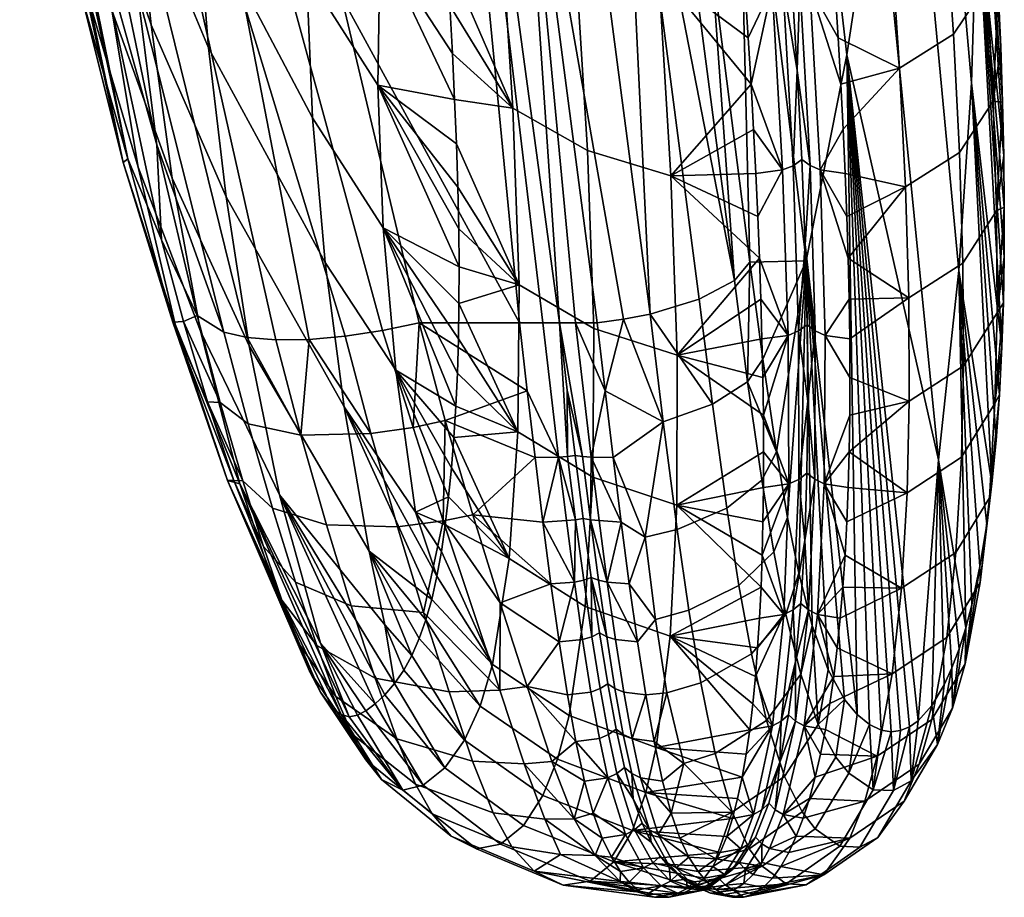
# Model space of a CAD drawing. Header units: millimetres. Extents: x -341 to 341, y -301 to 421.
# Tile 20 of 202: x 291 to 341, y -203 to -158. Entities that reach past the tile are written whole.
import ezdxf

# ---------------------------------------------------------------- set-up
doc = ezdxf.new("R2010")
doc.units = ezdxf.units.MM
doc.layers.add('RIM operadlo', color=7, linetype='Continuous')
doc.layers.add('RIM operadlo zada', color=7, linetype='Continuous')

msp = doc.modelspace()

# ---------------------------------------------------------------- meshes
at = {"layer": 'RIM operadlo'}
mesh = msp.add_polyface(dxfattribs=at)
corners = [(309.009, -161.382, 496.017), (309.291, -168.74, 478.384), (313.211, -170.752, 487.803), (313.191, -168.788, 492.665), (312.193, -149.366, 533.164), (309.719, -146.642, 531.289), (312.393, -152.073, 528.167), (312.569, -154.706, 523.133), (312.979, -162.117, 507.932), (313.074, -164.413, 502.872), (311.734, -143.761, 542.966), (311.975, -146.604, 538.085), (319.184, -154.224, 536.088), (323.508, -155.492, 536.948), (322.58, -143.773, 556.955), (318.209, -142.553, 555.956), (315.32, -152.118, 534.789), (314.315, -140.503, 554.46), (319.837, -164.744, 515.507), (324.139, -166.065, 516.238), (315.988, -162.574, 514.382), (327.234, -146.137, 554.122), (327.016, -143.391, 558.522), (327.636, -151.435, 545.2), (327.441, -148.817, 549.68), (327.988, -156.495, 536.14), (327.818, -153.993, 540.686), (328.144, -158.941, 531.564), (328.285, -161.329, 526.957), (328.529, -165.935, 517.655), (328.414, -163.66, 522.321), (328.718, -170.317, 508.244), (328.631, -168.154, 512.963), (311.472, -140.833, 547.806), (316.316, -171.694, 493.899), (312.727, -157.265, 518.064), (312.863, -159.751, 512.962), (313.146, -166.637, 497.783), (329.922, -156.105, 535.919), (329.145, -145.76, 553.878), (328.605, -145.969, 554.013), (329.377, -156.322, 536.042), (330.458, -165.535, 517.454), (329.914, -165.757, 517.567), (326.788, -140.578, 562.878), (329.586, -145.467, 553.689), (329.107, -139.923, 562.424), (330.008, -150.753, 544.787), (330.668, -160.626, 526.58), (330.369, -155.802, 535.745), (330.903, -165.224, 517.296), (311.158, -120.199, 314.527), (318.389, -173.655, 332.552), (317.527, -173.655, 332.552), (316.323, -173.655, 332.552), (307.137, -156.792, 326.866)]
mesh.append_faces([[corners[k] for k in face] for face in [(0, 1, 2, 2), (0, 2, 3, 3), (4, 5, 6, 6), (7, 6, 5, 5), (8, 0, 9, 9), (10, 5, 11, 11), (12, 13, 14, 15), (16, 12, 15, 17), (18, 19, 13, 12), (20, 18, 12, 16), (14, 21, 22, 22), (14, 23, 24, 24), (13, 25, 26, 26), (13, 26, 23, 23), (14, 24, 21, 21), (13, 27, 25, 25), (13, 23, 14, 14), (13, 28, 27, 27), (19, 28, 13, 13), (29, 30, 19, 19), (30, 28, 19, 19), (31, 32, 19, 19), (32, 29, 19, 19), (17, 33, 10, 16), (16, 6, 7, 20), (20, 8, 9, 34), (16, 10, 11, 11), (16, 4, 6, 6), (4, 16, 11, 11), (20, 7, 35, 35), (20, 36, 8, 8), (36, 20, 35, 35), (34, 9, 37, 37), (38, 39, 40, 41), (42, 38, 41, 43), (22, 40, 44, 44), (21, 40, 22, 22), (39, 45, 46, 46), (45, 39, 47, 47), (40, 21, 24, 24), (40, 23, 41, 41), (41, 26, 25, 25), (41, 23, 26, 26), (41, 27, 28, 28), (43, 30, 29, 29), (43, 29, 32, 32), (43, 28, 30, 30), (41, 25, 27, 27), (28, 43, 41, 41), (38, 42, 48, 48), (47, 38, 49, 49), (38, 47, 39, 39), (38, 48, 49, 49), (50, 48, 42, 42), (23, 40, 24, 24), (51, 52, 53, 53), (53, 54, 51, 51), (54, 55, 51, 51)]])
mesh = msp.add_polyface(dxfattribs=at)
corners = [(296.096, -165.184, 358.933), (292.541, -147.717, 353.747), (294.099, -151.945, 344.069), (297.832, -169.36, 349.499), (293.717, -156.804, 377.823), (290.506, -139.229, 373.124), (295.861, -165.363, 380.058), (298.424, -173.612, 361.402), (292.126, -148.398, 396.731), (289.143, -130.705, 392.516), (294.115, -157.089, 398.732), (296.641, -165.62, 400.649), (298.541, -173.712, 382.202), (290.961, -139.969, 415.653), (292.858, -148.796, 417.421), (295.275, -157.51, 419.111), (298.387, -166.172, 420.762), (299.861, -174.072, 402.523), (294.283, -149.388, 437.577), (291.949, -140.489, 436.114), (297.3, -158.262, 439.007), (301.18, -167.15, 440.44), (302.363, -174.844, 422.417), (296.472, -150.341, 457.26), (293.537, -141.255, 456.053), (300.273, -159.445, 458.471), (299.643, -151.732, 476.507), (295.893, -142.411, 475.517), (305.637, -163.065, 477.749), (306.297, -170.532, 459.984), (299.312, -144.012, 494.547), (295.578, -134.473, 493.778), (305.33, -155.59, 495.518), (309.009, -161.382, 496.017), (309.291, -168.74, 478.384), (302.146, -142.198, 512.936), (305.412, -148.107, 513.291), (309.136, -154.016, 513.654), (305.612, -144.363, 522.177), (302.316, -138.394, 521.89), (309.719, -146.642, 531.289), (305.926, -140.618, 531.063), (299.678, -173.275, 342.6), (297.59, -164.464, 339.484), (295.797, -155.75, 336.527), (294.031, -146.423, 333.454), (313.191, -168.788, 492.665), (313.146, -166.637, 497.783), (312.727, -157.265, 518.064), (312.569, -154.706, 523.133), (313.074, -164.413, 502.872), (312.979, -162.117, 507.932), (312.863, -159.751, 512.962), (312.193, -149.366, 533.164), (311.975, -146.604, 538.085), (297.961, -156.929, 331.775), (296.584, -156.419, 334.085), (293.077, -137.838, 327.976), (294.399, -138.394, 325.639), (299.855, -157.229, 329.785), (296.268, -138.747, 323.62), (302.15, -157.298, 328.25), (298.557, -138.87, 322.065), (304.646, -157.14, 327.274), (301.061, -138.762, 321.083), (302.256, -174.403, 337.249), (301.067, -174.136, 338.966), (303.742, -174.53, 335.714), (305.461, -174.509, 334.44), (303.555, -138.459, 320.684), (307.137, -156.792, 326.866), (309.249, -174.05, 332.853), (307.327, -174.343, 333.479), (311.14, -173.655, 332.552)]
mesh.append_faces([[corners[k] for k in face] for face in [(0, 1, 2, 3), (0, 4, 5, 5), (5, 1, 0, 0), (0, 6, 4, 4), (7, 6, 0, 0), (8, 9, 5, 4), (6, 8, 4, 4), (10, 8, 6, 6), (11, 10, 6, 12), (10, 13, 8, 8), (14, 13, 10, 10), (15, 14, 10, 11), (16, 15, 11, 17), (18, 19, 14, 15), (20, 18, 15, 16), (21, 20, 16, 22), (23, 24, 18, 20), (25, 23, 20, 21), (26, 27, 23, 25), (28, 26, 25, 29), (30, 31, 27, 26), (32, 30, 26, 28), (33, 32, 28, 34), (35, 32, 36, 36), (32, 35, 30, 30), (37, 36, 32, 33), (38, 39, 35, 36), (38, 40, 41, 41), (37, 38, 36, 36), (40, 38, 37, 37), (42, 3, 43, 43), (44, 43, 2, 2), (2, 45, 44, 44), (43, 3, 2, 2), (46, 47, 33, 33), (48, 49, 37, 37), (40, 37, 49, 49), (47, 50, 33, 33), (51, 52, 37, 37), (52, 48, 37, 37), (53, 54, 40, 40), (51, 37, 33, 33), (55, 56, 57, 58), (59, 55, 58, 60), (61, 59, 60, 62), (63, 61, 62, 64), (43, 44, 56, 56), (56, 44, 45, 45), (55, 65, 66, 56), (59, 67, 65, 55), (67, 59, 61, 68), (63, 64, 69, 70), (63, 71, 72, 61), (70, 73, 71, 63), (72, 68, 61, 61), (56, 45, 57, 57), (56, 66, 43, 43)]])
mesh = msp.add_polyface(dxfattribs=at)
corners = [(298.971, -173.586, 350.808), (300.214, -177.725, 352.086), (298.424, -173.612, 361.402), (296.096, -165.184, 358.933), (297.832, -169.36, 349.499), (301.574, -181.792, 353.337), (301.254, -181.782, 363.772), (298.541, -173.712, 382.202), (295.861, -165.363, 380.058), (301.892, -181.955, 384.299), (299.861, -174.072, 402.523), (296.641, -165.62, 400.649), (303.938, -182.528, 404.399), (306.053, -190.196, 386.395), (302.363, -174.844, 422.417), (298.387, -166.172, 420.762), (307.279, -177.99, 442.222), (301.18, -167.15, 440.44), (308.573, -185.438, 424.469), (306.297, -170.532, 459.984), (300.273, -159.445, 458.471), (309.947, -176.09, 460.754), (310.955, -183.431, 443.129), (309.291, -168.74, 478.384), (305.637, -163.065, 477.749), (300.874, -177.755, 344.538), (299.678, -173.275, 342.6), (302.039, -181.799, 346.85), (303.105, -185.205, 349.445), (304.05, -187.972, 352.34), (303.648, -187.173, 372.22), (309.375, -189.242, 415.393), (311.795, -187.925, 432.594), (312.065, -186.732, 437.755), (312.299, -185.448, 442.895), (312.498, -184.08, 448.015), (312.816, -181.14, 458.134), (312.67, -182.636, 453.115), (312.94, -179.576, 463.133), (313.041, -177.945, 468.112), (313.119, -176.247, 473.069), (313.174, -174.482, 478.004), (313.204, -172.651, 482.916), (313.211, -170.752, 487.803), (297.59, -164.464, 339.484), (301.067, -174.136, 338.966), (305.034, -179.446, 337.715), (308.647, -179.37, 335.452), (310.022, -184.177, 337.853), (306.354, -184.082, 340.142), (302.317, -178.857, 340.949), (303.566, -183.223, 343.336), (312.486, -178.697, 334.454), (313.913, -183.554, 336.767), (312.393, -183.873, 337.051), (311.14, -173.655, 332.552), (310.834, -179.05, 334.732), (309.249, -174.05, 332.853), (307.327, -174.343, 333.479), (305.461, -174.509, 334.44), (315.803, -185.813, 454.009), (302.256, -174.403, 337.249), (303.742, -174.53, 335.714), (304.753, -187.038, 346.1), (316.725, -177.165, 333.829), (307.137, -156.792, 326.866), (316.323, -173.655, 332.552)]
mesh.append_faces([[corners[k] for k in face] for face in [(0, 1, 2, 2), (2, 3, 4, 0), (5, 6, 2, 2), (1, 5, 2, 2), (7, 2, 6, 6), (8, 2, 7, 7), (6, 9, 7, 7), (10, 11, 7, 9), (12, 10, 9, 13), (14, 15, 10, 12), (16, 17, 14, 18), (19, 20, 17, 16), (21, 19, 16, 22), (23, 24, 19, 21), (25, 0, 26, 26), (27, 28, 5, 5), (25, 27, 1, 1), (26, 0, 4, 4), (27, 5, 1, 1), (5, 29, 6, 6), (25, 1, 0, 0), (9, 6, 30, 30), (12, 31, 18, 14), (32, 33, 16, 16), (33, 22, 16, 16), (22, 34, 35, 35), (36, 21, 37, 37), (37, 21, 22, 22), (36, 38, 21, 21), (39, 21, 38, 38), (23, 39, 40, 40), (21, 39, 23, 23), (37, 22, 35, 35), (41, 23, 40, 40), (42, 43, 23, 23), (42, 23, 41, 41), (26, 44, 45, 45), (46, 47, 48, 49), (50, 46, 49, 51), (52, 53, 54, 54), (55, 52, 56, 56), (48, 47, 56, 54), (55, 56, 57, 57), (56, 52, 54, 54), (47, 58, 57, 56), (47, 59, 58, 58), (46, 59, 47, 47), (37, 60, 36, 36), (60, 37, 35, 35), (61, 62, 46, 46), (59, 46, 62, 62), (50, 45, 61, 46), (50, 51, 27, 25), (25, 26, 45, 50), (51, 63, 28, 27), (64, 52, 55, 55), (65, 66, 55, 55)]])
mesh = msp.add_polyface(dxfattribs=at)
corners = [(320.166, -173.936, 494.864), (324.467, -175.313, 495.474), (324.139, -166.065, 516.238), (319.837, -164.744, 515.507), (316.316, -171.694, 493.899), (315.988, -162.574, 514.382), (320.12, -181.615, 474.964), (324.457, -183.065, 475.461), (316.248, -179.271, 474.142), (315.803, -185.813, 454.009), (319.714, -188.288, 454.674), (328.85, -174.479, 498.733), (328.791, -172.425, 503.5), (328.718, -170.317, 508.244), (328.895, -176.479, 493.943), (313.211, -170.752, 487.803), (313.204, -172.651, 482.916), (313.191, -168.788, 492.665), (313.146, -166.637, 497.783), (328.922, -178.424, 489.129), (328.934, -180.314, 484.294), (328.928, -182.147, 479.437), (328.862, -185.64, 469.66), (328.904, -183.923, 474.559), (313.174, -174.482, 478.004), (313.119, -176.247, 473.069), (313.041, -177.945, 468.112), (312.94, -179.576, 463.133), (312.816, -181.14, 458.134), (311.14, -173.655, 332.552), (316.323, -173.655, 332.552), (316.725, -177.165, 333.829), (317.13, -180.602, 335.294), (313.913, -183.554, 336.767), (312.486, -178.697, 334.454), (317.539, -183.934, 336.976), (330.741, -174.069, 498.551), (330.458, -165.535, 517.454), (329.914, -165.757, 517.567), (330.207, -174.297, 498.653), (330.752, -181.729, 479.275), (330.238, -181.961, 479.366), (328.631, -168.154, 512.963), (331.074, -169.598, 507.903), (330.903, -165.224, 517.296), (329.973, -188.705, 459.742), (331.212, -177.688, 488.822), (330.463, -188.469, 459.663), (331.059, -184.89, 469.389), (331.178, -173.751, 498.408), (331.174, -181.404, 479.147), (318.337, -180.578, 335.297), (318.811, -180.548, 335.301), (319.225, -183.828, 337.031), (319.199, -180.506, 335.307), (319.612, -183.746, 337.074), (317.527, -173.655, 332.552), (318.389, -173.655, 332.552), (318.791, -177.127, 333.821), (318.757, -183.849, 337.012)]
mesh.append_faces([[corners[k] for k in face] for face in [(0, 1, 2, 3), (4, 0, 3, 5), (6, 7, 1, 0), (8, 6, 0, 4), (9, 10, 6, 8), (11, 12, 1, 1), (12, 13, 1, 1), (14, 11, 1, 1), (13, 2, 1, 1), (15, 16, 4, 4), (4, 17, 15, 15), (17, 4, 18, 18), (19, 14, 1, 1), (7, 20, 19, 1), (7, 21, 20, 20), (7, 22, 23, 23), (7, 23, 21, 21), (24, 8, 16, 16), (8, 4, 16, 16), (25, 8, 24, 24), (8, 25, 26, 26), (27, 28, 9, 9), (27, 8, 26, 26), (9, 8, 27, 27), (29, 30, 31, 31), (32, 33, 34, 34), (32, 34, 31, 31), (35, 33, 32, 32), (36, 37, 38, 39), (40, 36, 39, 41), (39, 38, 42, 13), (13, 12, 39, 39), (12, 11, 39, 39), (14, 39, 11, 11), (20, 41, 19, 19), (21, 41, 20, 20), (19, 39, 14, 14), (21, 23, 41, 41), (41, 23, 22, 22), (37, 36, 43, 44), (22, 45, 41, 41), (40, 46, 36, 36), (41, 39, 19, 19), (47, 48, 40, 40), (36, 49, 43, 43), (40, 50, 46, 46), (48, 50, 40, 40), (46, 49, 36, 36), (51, 52, 53, 53), (54, 55, 53, 52), (51, 32, 31, 31), (51, 35, 32, 32), (56, 51, 31, 30), (56, 57, 52, 51), (57, 58, 52, 52), (54, 52, 58, 58), (53, 59, 51, 51), (35, 51, 59, 59)]])
mesh = msp.add_polyface(dxfattribs=at)
corners = [(304.838, -190.082, 355.558), (301.254, -181.782, 363.772), (304.05, -187.972, 352.34), (301.574, -181.792, 353.337), (303.105, -185.205, 349.445), (306.043, -192.724, 363.684), (305.484, -191.627, 359.274), (303.648, -187.173, 372.22), (306.667, -193.557, 370.011), (307.537, -193.988, 379.804), (301.892, -181.955, 384.299), (307.111, -193.878, 374.912), (308.388, -193.675, 390.086), (308.875, -193.316, 395.691), (306.053, -190.196, 386.395), (303.938, -182.528, 404.399), (307.963, -193.905, 384.953), (309.877, -192.275, 406.824), (309.378, -192.852, 401.273), (309.375, -189.242, 415.393), (310.771, -190.819, 417.448), (310.355, -191.58, 412.339), (308.573, -185.438, 424.469), (311.149, -189.953, 422.524), (307.279, -177.99, 442.222), (311.795, -187.925, 432.594), (311.492, -188.987, 427.571), (312.299, -185.448, 442.895), (310.955, -183.431, 443.129), (312.065, -186.732, 437.755), (314.934, -191.289, 433.269), (318.896, -193.926, 433.734), (319.714, -188.288, 454.674), (315.803, -185.813, 454.009), (307.637, -188.258, 343.027), (311.377, -188.608, 340.763), (312.691, -192.703, 344.426), (308.868, -191.988, 346.55), (304.753, -187.038, 346.1), (305.862, -190.307, 349.339), (306.354, -184.082, 340.142), (310.022, -184.177, 337.853), (303.566, -183.223, 343.336), (312.393, -183.873, 337.051), (315.333, -188.102, 339.594), (315.316, -192.622, 343.539), (316.718, -192.417, 343.226), (313.913, -183.554, 336.767), (312.498, -184.08, 448.015), (314.293, -193.438, 423.067), (306.848, -192.943, 353.151), (317.955, -187.125, 338.91), (318.379, -190.121, 341.14), (318.809, -192.854, 343.682), (317.539, -183.934, 336.976), (320.066, -189.86, 341.389), (320.494, -192.532, 343.958), (320.019, -192.711, 343.804), (319.59, -190.005, 341.25), (319.643, -186.943, 339.065), (319.166, -187.044, 338.978), (319.225, -183.828, 337.031), (319.612, -183.746, 337.074), (320.032, -186.803, 339.186), (318.757, -183.849, 337.012)]
mesh.append_faces([[corners[k] for k in face] for face in [(0, 1, 2, 2), (2, 3, 4, 4), (5, 1, 6, 6), (1, 0, 6, 6), (7, 1, 5, 5), (5, 8, 7, 7), (9, 10, 11, 11), (7, 11, 10, 10), (12, 13, 14, 14), (14, 13, 15, 15), (16, 12, 14, 14), (14, 10, 9, 9), (17, 15, 18, 18), (13, 18, 15, 15), (17, 19, 15, 15), (20, 19, 21, 21), (17, 21, 19, 19), (22, 20, 23, 23), (19, 20, 22, 22), (24, 22, 25, 25), (26, 22, 23, 23), (22, 26, 25, 25), (27, 28, 29, 29), (30, 31, 32, 33), (34, 35, 36, 37), (38, 34, 37, 39), (40, 41, 35, 34), (42, 40, 34, 38), (43, 44, 45, 45), (45, 44, 46, 46), (47, 44, 43, 43), (43, 35, 41, 41), (45, 36, 35, 35), (43, 45, 35, 35), (33, 48, 27, 30), (30, 25, 26, 49), (30, 29, 25, 25), (49, 26, 23, 23), (29, 30, 27, 27), (39, 50, 0, 2), (38, 39, 2, 4), (47, 51, 44, 44), (44, 52, 46, 46), (51, 52, 44, 44), (53, 46, 52, 52), (47, 54, 51, 51), (55, 56, 57, 58), (59, 55, 58, 60), (61, 59, 60, 60), (62, 63, 59, 61), (52, 58, 57, 53), (58, 52, 60, 60), (51, 60, 52, 52), (51, 54, 60, 60), (63, 55, 59, 59), (61, 60, 64, 64), (54, 64, 60, 60)]])
mesh = msp.add_polyface(dxfattribs=at)
corners = [(319.714, -188.288, 454.674), (324.112, -189.83, 455.045), (324.457, -183.065, 475.461), (320.12, -181.615, 474.964), (318.896, -193.926, 433.734), (323.383, -195.578, 433.939), (318.299, -196.177, 423.411), (322.848, -197.896, 423.515), (317.539, -198.058, 412.934), (322.158, -199.852, 412.924), (328.723, -188.895, 459.802), (328.803, -187.298, 464.741), (328.862, -185.64, 469.66), (328.51, -191.906, 449.867), (328.626, -190.431, 454.844), (328.374, -193.315, 444.872), (328.034, -195.92, 434.827), (328.216, -194.654, 439.858), (327.594, -198.213, 424.711), (327.828, -197.107, 429.778), (327.332, -199.234, 419.628), (327.037, -200.165, 414.528), (330.463, -188.469, 459.663), (330.752, -181.729, 479.275), (330.238, -181.961, 479.366), (329.973, -188.705, 459.742), (329.848, -194.219, 439.747), (329.388, -194.46, 439.812), (328.852, -198.792, 419.552), (328.422, -199.037, 419.598), (328.175, -200.553, 409.359), (327.759, -200.799, 409.396), (330.588, -191.142, 449.639), (330.864, -188.138, 459.552), (331.059, -184.89, 469.389), (329.766, -196.328, 429.602), (328.516, -200.208, 409.305), (329.201, -198.45, 419.483), (330.225, -193.882, 439.655), (321.364, -196.921, 349.855), (322.275, -199.824, 356.607), (321.804, -200.063, 356.537), (320.891, -197.141, 349.736), (320.926, -194.905, 346.778), (320.452, -195.108, 346.635), (320.494, -192.532, 343.958), (320.019, -192.711, 343.804), (320.602, -200.255, 356.481), (320.137, -198.965, 352.987), (319.244, -195.271, 346.521), (322.201, -198.224, 353.285), (322.662, -199.489, 356.706), (321.752, -196.613, 350.022), (323.129, -200.461, 360.242), (321.314, -194.621, 346.978), (320.883, -192.282, 344.173), (320.066, -189.86, 341.389), (320.455, -189.657, 341.583), (320.032, -186.803, 339.186)]
mesh.append_faces([[corners[k] for k in face] for face in [(0, 1, 2, 3), (4, 5, 1, 0), (6, 7, 5, 4), (8, 9, 7, 6), (1, 10, 11, 11), (2, 11, 12, 12), (1, 13, 14, 14), (1, 15, 13, 13), (5, 16, 17, 17), (7, 18, 19, 19), (5, 19, 16, 16), (5, 17, 1, 1), (1, 14, 10, 10), (1, 11, 2, 2), (18, 7, 20, 20), (21, 20, 9, 9), (15, 1, 17, 17), (20, 7, 9, 9), (5, 7, 19, 19), (22, 23, 24, 25), (26, 22, 25, 27), (28, 26, 27, 29), (30, 28, 29, 31), (25, 12, 11, 11), (25, 10, 14, 14), (25, 14, 13, 13), (25, 11, 10, 10), (17, 27, 15, 15), (19, 27, 16, 16), (18, 29, 19, 19), (16, 27, 17, 17), (27, 13, 15, 15), (21, 29, 20, 20), (29, 18, 20, 20), (26, 32, 22, 22), (27, 25, 13, 13), (22, 33, 34, 34), (22, 32, 33, 33), (21, 31, 29, 29), (35, 26, 28, 28), (30, 36, 37, 28), (35, 38, 26, 26), (35, 28, 37, 37), (32, 26, 38, 38), (29, 27, 19, 19), (39, 40, 41, 42), (43, 39, 42, 44), (45, 43, 44, 46), (41, 47, 48, 48), (42, 41, 48, 48), (42, 49, 44, 44), (40, 39, 50, 51), (39, 52, 50, 50), (51, 53, 40, 40), (39, 43, 54, 52), (43, 45, 55, 54), (45, 56, 57, 55), (56, 58, 57, 57)]])
mesh = msp.add_polyface(dxfattribs=at)
corners = [(307.111, -193.878, 374.912), (303.648, -187.173, 372.22), (306.667, -193.557, 370.011), (306.053, -190.196, 386.395), (307.537, -193.988, 379.804), (307.963, -193.905, 384.953), (314.293, -193.438, 423.067), (318.299, -196.177, 423.411), (318.896, -193.926, 433.734), (314.934, -191.289, 433.269), (313.494, -195.201, 412.73), (317.539, -198.058, 412.934), (316.533, -199.605, 401.497), (321.209, -201.478, 401.353), (322.158, -199.852, 412.924), (312.475, -196.62, 401.467), (315.343, -200.57, 389.84), (319.979, -202.482, 389.537), (311.359, -197.515, 390.027), (314.108, -200.802, 378.997), (318.584, -202.685, 378.516), (310.305, -197.777, 379.441), (312.799, -200.146, 368.476), (317.078, -201.951, 367.763), (309.207, -197.219, 369.256), (311.82, -199.007, 361.379), (315.939, -200.695, 360.409), (308.4, -196.219, 362.518), (310.966, -197.459, 355.915), (314.973, -198.954, 354.576), (307.682, -194.888, 357.555), (309.99, -195.129, 350.887), (313.898, -196.277, 349.101), (306.848, -192.943, 353.151), (308.868, -191.988, 346.55), (312.691, -192.703, 344.426), (305.862, -190.307, 349.339), (320.234, -201.15, 359.712), (321.529, -202.493, 367.192), (318.449, -201.106, 359.967), (317.629, -199.276, 353.957), (319.16, -199.253, 353.685), (316.568, -196.415, 348.305), (317.997, -196.304, 348), (315.316, -192.622, 343.539), (316.718, -192.417, 343.226), (322.412, -203.033, 372.672), (311.149, -189.953, 422.524), (310.771, -190.819, 417.448), (309.378, -192.852, 401.273), (308.875, -193.316, 395.691), (310.355, -191.58, 412.339), (309.877, -192.275, 406.824), (308.388, -193.675, 390.086), (306.043, -192.724, 363.684), (305.484, -191.627, 359.274), (304.838, -190.082, 355.558), (320.137, -198.965, 352.987), (319.685, -197.317, 349.642), (320.602, -200.255, 356.481), (319.244, -195.271, 346.521), (318.809, -192.854, 343.682), (320.891, -197.141, 349.736), (320.452, -195.108, 346.635), (320.019, -192.711, 343.804)]
mesh.append_faces([[corners[k] for k in face] for face in [(0, 1, 2, 2), (3, 4, 5, 5), (6, 7, 8, 9), (10, 11, 7, 6), (12, 13, 14, 11), (15, 12, 11, 10), (16, 17, 13, 12), (18, 16, 12, 15), (19, 20, 17, 16), (21, 19, 16, 18), (22, 23, 20, 19), (24, 22, 19, 21), (25, 26, 23, 22), (27, 25, 22, 24), (28, 29, 26, 25), (30, 28, 25, 27), (31, 32, 29, 28), (33, 31, 28, 30), (34, 35, 32, 31), (36, 34, 31, 33), (37, 38, 39, 39), (37, 40, 41, 41), (42, 41, 40, 40), (40, 37, 39, 39), (43, 42, 44, 45), (42, 40, 29, 32), (41, 42, 43, 43), (44, 42, 32, 35), (20, 23, 46, 46), (39, 38, 23, 23), (26, 39, 23, 23), (26, 29, 40, 39), (6, 47, 48, 10), (15, 49, 50, 18), (10, 51, 52, 15), (18, 53, 5, 21), (10, 48, 51, 51), (15, 52, 49, 49), (18, 50, 53, 53), (21, 5, 4, 4), (4, 0, 21, 21), (54, 27, 24, 24), (54, 55, 30, 27), (55, 56, 33, 30), (2, 54, 24, 24), (2, 24, 0, 0), (21, 0, 24, 24), (57, 41, 58, 58), (43, 58, 41, 41), (41, 57, 59, 59), (37, 41, 59, 59), (43, 45, 60, 60), (60, 45, 61, 61), (58, 43, 60, 60), (62, 57, 58, 58), (63, 60, 61, 64), (62, 58, 60, 60)]])
mesh = msp.add_polyface(dxfattribs=at)
corners = [(324.738, -203.135, 388.864), (324.054, -203.308, 383.721), (325.84, -202.936, 388.861), (322.158, -199.852, 412.924), (326.699, -200.998, 409.415), (327.037, -200.165, 414.528), (321.209, -201.478, 401.353), (326.312, -201.722, 404.289), (325.348, -202.801, 394.009), (325.869, -202.325, 399.153), (319.979, -202.482, 389.537), (318.584, -202.685, 378.516), (323.307, -203.302, 378.584), (322.412, -203.033, 372.672), (317.078, -201.951, 367.763), (321.529, -202.493, 367.192), (320.234, -201.15, 359.712), (321.539, -201.978, 363.735), (320.602, -200.255, 356.481), (321.072, -201.241, 360.078), (322.883, -203.169, 374.853), (321.998, -202.524, 367.421), (322.445, -202.916, 371.129), (327.336, -201.878, 399.119), (328.175, -200.553, 409.359), (327.759, -200.799, 409.396), (326.922, -202.126, 399.143), (326.273, -202.687, 388.848), (324.512, -203.103, 378.582), (324.985, -202.853, 378.581), (327.675, -201.531, 399.081), (328.516, -200.208, 409.305), (325.373, -202.504, 378.581), (326.627, -202.339, 388.827), (323.212, -201.534, 363.8), (324.123, -202.467, 371.156), (323.65, -202.716, 371.141), (322.74, -201.78, 363.764), (322.275, -199.824, 356.607), (321.804, -200.063, 356.537), (324.948, -202.371, 374.875), (324.51, -202.118, 371.179), (324.059, -201.729, 367.502), (323.598, -201.188, 363.852), (323.129, -200.461, 360.242)]
mesh.append_faces([[corners[k] for k in face] for face in [(0, 1, 2, 2), (3, 4, 5, 5), (6, 7, 4, 4), (6, 8, 9, 9), (6, 9, 7, 7), (10, 8, 6, 6), (10, 1, 0, 0), (10, 0, 8, 8), (11, 12, 1, 10), (3, 6, 4, 4), (13, 12, 11, 11), (14, 15, 13, 13), (16, 17, 15, 15), (18, 19, 16, 16), (19, 17, 16, 16), (13, 20, 12, 12), (21, 22, 15, 15), (20, 13, 22, 22), (22, 13, 15, 15), (17, 21, 15, 15), (23, 24, 25, 26), (27, 23, 26, 2), (7, 25, 4, 4), (9, 26, 7, 7), (4, 25, 5, 5), (0, 2, 8, 8), (28, 1, 12, 12), (26, 9, 8, 8), (8, 2, 26, 26), (28, 29, 2, 2), (29, 27, 2, 2), (26, 25, 7, 7), (23, 30, 31, 24), (32, 33, 29, 29), (27, 29, 33, 33), (27, 33, 30, 23), (28, 2, 1, 1), (34, 35, 36, 37), (38, 34, 37, 39), (28, 12, 20, 20), (36, 22, 21, 21), (36, 20, 22, 22), (36, 28, 20, 20), (19, 37, 17, 17), (21, 37, 36, 36), (21, 17, 37, 37), (39, 19, 18, 18), (37, 19, 39, 39), (29, 28, 36, 36), (40, 29, 35, 35), (36, 35, 29, 29), (40, 32, 29, 29), (40, 35, 41, 41), (41, 35, 42, 42), (34, 43, 42, 42), (35, 34, 42, 42), (34, 38, 44, 43)]])
at = {"layer": 'RIM operadlo zada'}
mesh = msp.add_polyface(dxfattribs=at)
corners = [(334.835, -149.303, 407.909), (333.229, -159.811, 383.517), (329.695, -129.113, 375.462), (331.426, -117.961, 400.799), (339.969, -151.641, 485.712), (339.675, -161.25, 462.117), (336.801, -128.719, 456.951), (337.221, -118.65, 481.576), (327.487, -140.459, 350.271), (326.24, -154.916, 333.657), (324.156, -139.317, 328.393), (323.519, -110.521, 341.322), (338.656, -123.326, 556.695), (339.914, -140.112, 547.853), (339.476, -132.675, 533.009), (340.893, -153.395, 523.771), (339.906, -142.115, 509.345), (340.697, -150.245, 529.843), (340.471, -146.995, 535.861), (340.208, -143.607, 541.889), (337.725, -145.23, 550.825), (338.304, -152.239, 538.683), (340.049, -149.685, 537.337), (339.475, -142.737, 549.413), (337.016, -137.744, 562.704), (338.77, -135.323, 561.218), (334.258, -139.391, 563.614), (334.956, -146.917, 551.696), (335.984, -127.907, 576.684), (337.744, -125.601, 575.086), (333.241, -129.489, 577.656), (339.588, -136.504, 553.747), (339.229, -132.777, 559.564), (338.754, -128.084, 566.507), (331.568, -143.393, 558.521), (331.814, -146.137, 554.122), (330.734, -134.747, 571.44), (331.028, -137.7, 567.183), (331.307, -140.581, 562.876), (330.424, -131.715, 575.642), (332.043, -148.817, 549.682), (323.35, -140.268, 325.902), (321.973, -123.727, 323.131), (329.487, -134.585, 571.323), (328.885, -128.438, 579.659), (328.402, -128.242, 579.503), (328.991, -134.384, 571.175), (330.525, -145.969, 554.014), (330.012, -145.76, 553.878), (328, -127.969, 579.284), (328.58, -134.103, 570.967), (329.107, -139.923, 562.424), (329.586, -145.467, 553.689), (330.008, -150.753, 544.787), (330.1, -128.596, 579.781)]
mesh.append_faces([[corners[k] for k in face] for face in [(0, 1, 2, 3), (4, 5, 6, 7), (8, 9, 10, 10), (10, 11, 8, 8), (12, 13, 14, 14), (15, 16, 14, 14), (17, 14, 18, 18), (19, 18, 14, 14), (13, 19, 14, 14), (14, 17, 15, 15), (20, 21, 22, 23), (24, 20, 23, 25), (26, 27, 20, 24), (28, 24, 25, 29), (30, 26, 24, 28), (22, 18, 19, 19), (22, 17, 18, 18), (23, 13, 31, 31), (25, 31, 32, 32), (23, 19, 13, 13), (33, 25, 32, 32), (25, 23, 31, 31), (22, 19, 23, 23), (27, 26, 34, 35), (26, 30, 36, 37), (26, 37, 38, 38), (38, 34, 26, 26), (30, 39, 36, 36), (35, 40, 27, 27), (10, 41, 42, 42), (9, 41, 10, 10), (43, 44, 45, 46), (47, 43, 46, 48), (49, 50, 46, 45), (51, 46, 50, 50), (52, 48, 51, 51), (48, 46, 51, 51), (48, 52, 53, 53), (44, 43, 39, 54), (43, 47, 38, 38), (43, 36, 39, 39), (43, 38, 37, 37), (47, 34, 38, 38), (37, 36, 43, 43), (34, 47, 35, 35), (35, 47, 40, 40)]])
mesh = msp.add_polyface(dxfattribs=at)
corners = [(333.229, -159.811, 383.517), (331.131, -170.452, 359.241), (327.487, -140.459, 350.271), (329.695, -129.113, 375.462), (339.014, -170.943, 438.561), (337.963, -180.718, 415.048), (334.835, -149.303, 407.909), (336.012, -138.937, 432.394), (339.675, -161.25, 462.117), (336.801, -128.719, 456.951), (328.233, -170.521, 338.923), (326.24, -154.916, 333.657), (339.906, -142.115, 509.345), (341.341, -165.016, 498.992), (339.969, -151.641, 485.712), (341.055, -156.447, 517.647), (340.893, -153.395, 523.771), (341.184, -159.401, 511.475), (341.367, -167.678, 492.686), (341.279, -162.257, 505.255), (338.746, -158.749, 526.449), (339.055, -164.854, 514.011), (340.791, -162.2, 512.79), (340.486, -156.142, 525.166), (338.304, -152.239, 538.683), (340.049, -149.685, 537.337), (335.525, -153.957, 539.523), (335.959, -160.495, 527.261), (334.956, -146.917, 551.696), (337.725, -145.23, 550.825), (340.697, -150.245, 529.843), (332.627, -156.493, 536.144), (332.785, -158.938, 531.568), (332.043, -148.817, 549.682), (332.255, -151.435, 545.203), (332.926, -161.326, 526.962), (333.049, -163.658, 522.326), (332.449, -153.992, 540.69), (321.54, -141.242, 323.744), (323.35, -140.268, 325.902), (327.427, -171.463, 336.427), (319.002, -142.041, 322.404), (323.072, -173.194, 332.909), (316.281, -142.53, 322.056), (321.696, -173.466, 332.611), (320.346, -173.655, 332.552), (331.32, -156.321, 536.044), (330.525, -145.969, 554.014), (330.012, -145.76, 553.878), (330.801, -156.105, 535.919), (331.852, -165.756, 517.569), (331.333, -165.534, 517.455), (330.008, -150.753, 544.787), (330.369, -155.802, 535.745), (330.668, -160.626, 526.58), (311.158, -120.199, 314.527), (318.389, -173.655, 332.552)]
mesh.append_faces([[corners[k] for k in face] for face in [(0, 1, 2, 3), (4, 5, 6, 7), (8, 4, 7, 9), (10, 11, 2, 2), (5, 0, 6, 6), (12, 13, 14, 14), (15, 12, 16, 16), (17, 12, 15, 15), (13, 18, 14, 14), (12, 19, 13, 13), (12, 17, 19, 19), (20, 21, 22, 23), (24, 20, 23, 25), (26, 27, 20, 24), (28, 26, 24, 29), (22, 17, 15, 15), (22, 19, 17, 17), (23, 16, 30, 30), (23, 15, 16, 16), (22, 15, 23, 23), (25, 23, 30, 30), (27, 26, 31, 32), (26, 28, 33, 34), (27, 32, 35, 35), (35, 36, 27, 27), (26, 37, 31, 31), (34, 37, 26, 26), (38, 39, 40, 40), (40, 39, 11, 11), (41, 38, 42, 42), (43, 41, 42, 44), (44, 45, 43, 43), (46, 47, 48, 49), (50, 46, 49, 51), (49, 52, 53, 53), (49, 53, 54, 54), (51, 49, 54, 54), (46, 50, 36, 35), (34, 47, 46, 46), (37, 34, 46, 46), (31, 37, 46, 46), (47, 34, 33, 33), (35, 32, 46, 46), (31, 46, 32, 32), (49, 48, 52, 52), (55, 43, 56, 56)]])
mesh = msp.add_polyface(dxfattribs=at)
corners = [(328.889, -175.528, 340.836), (328.233, -170.521, 338.923), (331.131, -170.452, 359.241), (333.229, -159.811, 383.517), (333.773, -193.874, 366.259), (327.487, -140.459, 350.271), (339.675, -161.25, 462.117), (340.729, -181.952, 452.868), (339.014, -170.943, 438.561), (341.119, -177.37, 467.048), (340.947, -179.725, 459.978), (341.245, -174.893, 474.074), (341.319, -172.614, 480.224), (339.969, -151.641, 485.712), (341.367, -167.678, 492.686), (341.359, -170.245, 486.34), (339.228, -170.56, 501.386), (339.26, -175.872, 488.589), (340.99, -173.134, 487.492), (340.961, -167.862, 500.226), (336.429, -172.354, 502.145), (336.457, -177.686, 489.323), (339.055, -164.854, 514.011), (340.791, -162.2, 512.79), (336.262, -166.625, 514.796), (335.959, -160.495, 527.261), (338.746, -158.749, 526.449), (328.103, -176.69, 338.406), (327.427, -171.463, 336.427), (326.295, -177.849, 336.304), (323.072, -173.194, 332.909), (325.615, -172.42, 334.26), (320.75, -177.164, 333.829), (320.346, -173.655, 332.552), (321.696, -173.466, 332.611), (341.341, -165.016, 498.992), (341.279, -162.257, 505.255), (333.354, -172.425, 503.508), (333.383, -174.477, 498.74), (333.307, -170.317, 508.252), (333.153, -165.933, 517.661), (333.239, -168.153, 512.97), (333.049, -163.658, 522.326), (340.885, -177.82, 475.146), (326.24, -154.916, 333.657), (321.54, -141.242, 323.744), (332.107, -174.296, 498.656), (331.852, -165.756, 517.569), (331.333, -165.534, 517.455), (331.6, -174.069, 498.553), (330.668, -160.626, 526.58), (330.903, -165.224, 517.296), (331.074, -169.598, 507.903), (331.178, -173.751, 498.408), (316.281, -142.53, 322.056), (319.214, -173.655, 332.552), (318.389, -173.655, 332.552)]
mesh.append_faces([[corners[k] for k in face] for face in [(0, 1, 2, 2), (3, 4, 2, 2), (1, 5, 2, 2), (6, 7, 8, 8), (9, 10, 6, 6), (6, 11, 9, 9), (12, 11, 13, 13), (13, 11, 6, 6), (13, 14, 15, 15), (13, 15, 12, 12), (16, 17, 18, 19), (20, 21, 17, 16), (22, 16, 19, 23), (24, 20, 16, 22), (25, 24, 22, 26), (27, 28, 1, 1), (29, 30, 31, 31), (32, 33, 34, 34), (18, 12, 15, 15), (18, 15, 14, 14), (19, 35, 36, 36), (19, 14, 35, 35), (19, 18, 14, 14), (36, 23, 19, 19), (20, 37, 38, 38), (37, 20, 39, 39), (40, 41, 24, 24), (24, 25, 42, 40), (41, 39, 24, 24), (20, 24, 39, 39), (18, 43, 12, 12), (28, 44, 1, 1), (45, 31, 30, 30), (45, 28, 31, 31), (46, 47, 48, 49), (48, 50, 51, 51), (48, 51, 52, 52), (49, 52, 53, 53), (48, 52, 49, 49), (47, 46, 37, 39), (40, 42, 47, 47), (41, 40, 47, 47), (37, 46, 38, 38), (41, 47, 39, 39), (54, 55, 56, 56), (54, 33, 55, 55)]])
mesh = msp.add_polyface(dxfattribs=at)
corners = [(331.131, -170.452, 359.241), (333.121, -193.091, 361.713), (332.277, -191.564, 356.3), (333.773, -193.874, 366.259), (333.229, -159.811, 383.517), (334.404, -194.391, 370.961), (335, -194.672, 375.688), (335.521, -194.757, 380.081), (337.627, -193.403, 400.916), (336.919, -194.19, 393.266), (337.963, -180.718, 415.048), (336.479, -194.5, 388.874), (336.014, -194.693, 384.477), (339.373, -189.392, 424.35), (339.014, -170.943, 438.561), (339.682, -188.216, 429.584), (340.105, -186.225, 437.675), (340.463, -184.046, 445.719), (340.729, -181.952, 452.868), (339.675, -161.25, 462.117), (340.947, -179.725, 459.978), (338.871, -185.502, 461.915), (338.395, -189.894, 447.467), (340.116, -187.051, 446.588), (340.596, -182.692, 460.954), (339.157, -180.593, 476.182), (340.885, -177.82, 475.146), (336.35, -182.426, 476.891), (336.061, -187.354, 462.595), (339.26, -175.872, 488.589), (340.99, -173.134, 487.492), (336.457, -177.686, 489.323), (341.119, -177.37, 467.048), (341.245, -174.893, 474.074), (333.232, -183.919, 474.568), (333.142, -185.637, 469.67), (333.028, -187.295, 464.753), (333.304, -182.143, 479.445), (333.354, -180.309, 484.302), (341.319, -172.614, 480.224), (333.383, -178.42, 489.137), (336.429, -172.354, 502.145), (333.383, -174.477, 498.74), (333.393, -176.475, 493.95), (332.072, -181.959, 479.369), (332.107, -174.296, 498.656), (331.6, -174.069, 498.553), (331.581, -181.728, 479.277), (331.72, -188.704, 459.747), (331.252, -188.468, 459.666)]
mesh.append_faces([[corners[k] for k in face] for face in [(0, 1, 2, 2), (3, 1, 0, 0), (4, 5, 3, 3), (4, 6, 5, 5), (7, 6, 4, 4), (8, 9, 10, 10), (9, 4, 10, 10), (11, 12, 4, 4), (4, 9, 11, 11), (13, 10, 14, 14), (7, 4, 12, 12), (14, 15, 13, 13), (14, 16, 15, 15), (16, 14, 17, 17), (14, 18, 17, 17), (19, 20, 18, 18), (21, 22, 23, 24), (25, 21, 24, 26), (27, 28, 21, 25), (29, 25, 26, 30), (31, 27, 25, 29), (23, 16, 17, 17), (23, 17, 18, 18), (24, 20, 32, 32), (24, 18, 20, 20), (24, 23, 18, 18), (32, 26, 24, 24), (32, 33, 26, 26), (28, 27, 34, 35), (28, 35, 36, 36), (27, 37, 34, 34), (38, 37, 27, 27), (39, 26, 33, 33), (31, 40, 38, 38), (31, 38, 27, 27), (31, 41, 42, 43), (31, 43, 40, 40), (44, 45, 46, 47), (48, 44, 47, 49), (45, 44, 40, 43), (48, 35, 44, 44), (43, 42, 45, 45), (37, 38, 44, 44), (34, 37, 44, 44), (34, 44, 35, 35), (40, 44, 38, 38)]])
mesh = msp.add_polyface(dxfattribs=at)
corners = [(331.131, -170.452, 359.241), (330.757, -186.58, 348.102), (330.174, -183.703, 345.515), (331.451, -189.28, 351.584), (329.594, -180.308, 343.242), (332.277, -191.564, 356.3), (328.889, -175.528, 340.836), (327.039, -183.215, 338.956), (326.295, -177.849, 336.304), (328.103, -176.69, 338.406), (328.84, -181.774, 340.936), (324.467, -184.316, 337.768), (323.74, -178.761, 335.012), (327.664, -187.203, 341.563), (329.457, -185.477, 343.378), (325.072, -188.491, 340.508), (330.092, -188.7, 346.222), (325.615, -172.42, 334.26), (327.427, -171.463, 336.427), (328.233, -170.521, 338.923), (323.072, -173.194, 332.909), (322.824, -184.723, 337.517), (323.352, -188.959, 340.312), (321.16, -180.601, 335.292), (321.696, -173.466, 332.611), (321.578, -183.932, 336.974), (322, -187.124, 338.905), (320.75, -177.164, 333.829), (331.6, -174.069, 498.553), (331.178, -173.751, 498.408), (331.212, -177.688, 488.822), (331.581, -181.728, 479.277), (331.174, -181.404, 479.147), (331.059, -184.89, 469.389), (331.252, -188.468, 459.666), (330.864, -188.138, 459.552), (319.574, -180.548, 335.301), (319.988, -183.828, 337.03), (319.612, -183.746, 337.074), (319.199, -180.506, 335.307), (320.408, -186.943, 339.064), (320.032, -186.803, 339.186), (320.025, -180.578, 335.296), (320.861, -187.044, 338.976), (318.389, -173.655, 332.552), (319.214, -173.655, 332.552), (318.791, -177.127, 333.821), (320.346, -173.655, 332.552), (320.449, -183.849, 337.011)]
mesh.append_faces([[corners[k] for k in face] for face in [(0, 1, 2, 2), (3, 1, 0, 0), (2, 4, 0, 0), (0, 5, 3, 3), (6, 0, 4, 4), (7, 8, 9, 10), (11, 12, 8, 7), (13, 7, 10, 14), (15, 11, 7, 13), (2, 14, 10, 4), (1, 16, 14, 2), (4, 9, 6, 6), (9, 8, 17, 18), (19, 6, 9, 9), (8, 12, 20, 20), (9, 4, 10, 10), (21, 12, 11, 11), (21, 11, 15, 22), (21, 23, 12, 12), (20, 12, 24, 24), (25, 23, 21, 21), (25, 21, 26, 26), (24, 12, 27, 27), (23, 27, 12, 12), (28, 29, 30, 30), (31, 32, 33, 33), (34, 33, 35, 35), (31, 30, 32, 32), (31, 33, 34, 34), (30, 31, 28, 28), (36, 37, 38, 39), (37, 40, 41, 38), (37, 36, 42, 42), (43, 40, 37, 37), (44, 45, 42, 36), (46, 36, 39, 39), (36, 46, 44, 44), (43, 25, 26, 26), (45, 27, 42, 42), (42, 23, 25, 25), (45, 47, 27, 27), (27, 23, 42, 42), (37, 48, 43, 43), (37, 42, 48, 48), (25, 43, 48, 48), (25, 48, 42, 42)]])
mesh = msp.add_polyface(dxfattribs=at)
corners = [(337.627, -193.403, 400.916), (337.963, -180.718, 415.048), (338.262, -192.342, 408.538), (338.664, -191.462, 413.826), (339.033, -190.476, 419.097), (339.373, -189.392, 424.35), (329.088, -194.187, 348.933), (328.309, -190.744, 344.653), (330.092, -188.7, 346.222), (330.855, -191.788, 350.114), (330.008, -197.066, 354.625), (331.76, -194.384, 355.335), (337.617, -194.137, 431.089), (336.97, -196.439, 420.416), (338.689, -193.541, 419.727), (339.338, -191.259, 430.317), (338.395, -189.894, 447.467), (340.116, -187.051, 446.588), (335.583, -191.766, 448.114), (334.808, -196.029, 431.691), (336.061, -187.354, 462.595), (338.871, -185.502, 461.915), (333.773, -193.874, 366.259), (333.339, -196.907, 365.894), (332.659, -196.067, 361.142), (333.121, -193.091, 361.713), (332.277, -191.564, 356.3), (331.451, -189.28, 351.584), (330.757, -186.58, 348.102), (336.557, -197.291, 393.559), (336.479, -194.5, 388.874), (336.919, -194.19, 393.266), (337.913, -195.426, 409.048), (339.682, -188.216, 429.584), (340.105, -186.225, 437.675), (332.355, -193.309, 444.892), (332.129, -194.646, 439.882), (332.894, -188.891, 459.816), (332.736, -190.427, 454.859), (332.558, -191.901, 449.885), (333.028, -187.295, 464.753), (331.027, -194.456, 439.821), (331.72, -188.704, 459.747), (331.252, -188.468, 459.666), (330.588, -194.217, 439.751), (330.588, -191.142, 449.639), (330.864, -188.138, 459.552), (330.225, -193.882, 439.655), (329.766, -196.328, 429.602), (333.142, -185.637, 469.67), (331.878, -195.911, 434.854)]
mesh.append_faces([[corners[k] for k in face] for face in [(0, 1, 2, 2), (2, 1, 3, 3), (3, 1, 4, 4), (4, 1, 5, 5), (6, 7, 8, 9), (10, 6, 9, 11), (12, 13, 14, 15), (16, 12, 15, 17), (18, 19, 12, 16), (20, 18, 16, 21), (22, 23, 24, 25), (26, 25, 11, 11), (27, 9, 8, 28), (27, 11, 9, 9), (24, 11, 25, 25), (11, 27, 26, 26), (29, 30, 31, 31), (32, 0, 2, 2), (14, 3, 4, 4), (32, 2, 3, 3), (15, 5, 33, 33), (15, 33, 34, 34), (14, 4, 5, 5), (29, 31, 0, 0), (32, 29, 0, 0), (15, 14, 5, 5), (32, 3, 14, 14), (34, 17, 15, 15), (19, 18, 35, 36), (18, 20, 37, 38), (18, 39, 35, 35), (38, 39, 18, 18), (40, 37, 20, 20), (41, 42, 43, 44), (44, 43, 45, 45), (43, 46, 45, 45), (44, 47, 48, 48), (45, 47, 44, 44), (39, 42, 41, 41), (40, 49, 42, 42), (37, 40, 42, 42), (39, 38, 42, 42), (36, 35, 41, 41), (50, 36, 41, 41), (39, 41, 35, 35), (38, 37, 42, 42)]])
mesh = msp.add_polyface(dxfattribs=at)
corners = [(328.309, -190.744, 344.653), (327.664, -187.203, 341.563), (329.457, -185.477, 343.378), (330.092, -188.7, 346.222), (325.689, -192.233, 343.791), (325.072, -188.491, 340.508), (326.43, -195.885, 348.36), (329.088, -194.187, 348.933), (327.309, -198.915, 354.382), (330.008, -197.066, 354.625), (328.189, -200.8, 360.789), (330.92, -198.889, 360.794), (323.946, -192.747, 343.672), (323.352, -188.959, 340.312), (322, -187.124, 338.905), (322.824, -184.723, 337.517), (324.812, -196.401, 348.338), (326.46, -201.329, 360.933), (323.279, -195.266, 346.519), (324.158, -198.962, 352.985), (324.615, -200.253, 356.478), (322.85, -192.851, 343.678), (322.424, -190.12, 341.134), (323.713, -197.312, 349.64), (329.24, -200.797, 409.416), (329.949, -199.034, 419.615), (329.541, -198.791, 419.559), (328.844, -200.552, 409.369), (329.201, -198.45, 419.483), (328.516, -200.208, 409.305), (322.579, -197.138, 349.736), (323.485, -200.062, 356.535), (323.035, -199.824, 356.606), (322.127, -196.919, 349.855), (322.143, -195.105, 346.635), (321.689, -194.903, 346.778), (321.712, -192.709, 343.802), (321.259, -192.532, 343.957), (321.285, -190.005, 341.247), (320.832, -189.86, 341.387), (320.861, -187.044, 338.976), (320.408, -186.943, 339.064), (323.971, -201.533, 363.8), (323.598, -201.188, 363.852), (323.129, -200.461, 360.242), (322.662, -199.489, 356.706), (322.201, -198.224, 353.285), (321.752, -196.613, 350.022), (321.314, -194.621, 346.978), (325.08, -201.24, 360.076), (320.883, -192.282, 344.173), (320.455, -189.657, 341.583), (320.032, -186.803, 339.186)]
mesh.append_faces([[corners[k] for k in face] for face in [(0, 1, 2, 3), (4, 5, 1, 0), (6, 4, 0, 7), (8, 6, 7, 9), (10, 8, 9, 11), (4, 12, 13, 5), (14, 15, 13, 13), (16, 6, 8, 8), (17, 8, 10, 10), (16, 18, 12, 12), (12, 4, 6, 16), (16, 8, 19, 19), (8, 17, 20, 20), (13, 12, 21, 22), (22, 14, 13, 13), (18, 21, 12, 12), (19, 23, 16, 16), (19, 8, 20, 20), (23, 18, 16, 16), (24, 25, 26, 27), (26, 28, 29, 27), (30, 31, 32, 33), (34, 30, 33, 35), (36, 34, 35, 37), (38, 36, 37, 39), (40, 38, 39, 41), (32, 42, 43, 44), (32, 45, 46, 46), (32, 44, 45, 45), (33, 32, 46, 46), (35, 33, 47, 48), (33, 46, 47, 47), (30, 19, 31, 31), (31, 20, 49, 49), (30, 23, 19, 19), (19, 20, 31, 31), (23, 30, 34, 18), (48, 50, 37, 35), (50, 51, 39, 37), (39, 52, 41, 41), (39, 51, 52, 52), (36, 21, 34, 34), (38, 22, 21, 36), (34, 21, 18, 18), (40, 22, 38, 38), (22, 40, 14, 14)]])
mesh = msp.add_polyface(dxfattribs=at)
corners = [(329.24, -200.797, 409.416), (330.619, -200.159, 414.573), (329.949, -199.034, 419.615), (330.974, -199.227, 419.668), (330.92, -198.889, 360.794), (330.008, -197.066, 354.625), (331.76, -194.384, 355.335), (332.659, -196.067, 361.142), (331.605, -199.779, 365.731), (333.339, -196.907, 365.894), (328.857, -201.708, 365.842), (328.189, -200.8, 360.789), (332.875, -200.675, 375.715), (334.602, -197.757, 375.617), (330.106, -202.615, 375.978), (333.914, -200.725, 384.882), (335.638, -197.794, 384.609), (331.132, -202.664, 385.242), (334.836, -200.222, 393.97), (336.557, -197.291, 393.559), (332.043, -202.154, 394.402), (336.193, -198.341, 409.639), (337.913, -195.426, 409.048), (333.391, -200.258, 410.16), (336.97, -196.439, 420.416), (338.689, -193.541, 419.727), (334.162, -198.344, 420.982), (334.808, -196.029, 431.691), (337.617, -194.137, 431.089), (333.773, -193.874, 366.259), (334.404, -194.391, 370.961), (335, -194.672, 375.688), (335.521, -194.757, 380.081), (336.014, -194.693, 384.477), (336.479, -194.5, 388.874), (328.419, -203.134, 388.899), (328.918, -202.798, 394.055), (327.891, -203.308, 383.738), (329.826, -201.714, 404.339), (329.387, -202.32, 399.203), (331.603, -197.098, 429.809), (331.301, -198.205, 424.746), (330.236, -200.991, 409.463), (332.129, -194.646, 439.882), (331.878, -195.911, 434.854), (331.027, -194.456, 439.821), (330.588, -194.217, 439.751), (329.541, -198.791, 419.559), (329.766, -196.328, 429.602), (329.201, -198.45, 419.483), (328.837, -201.519, 404.296)]
mesh.append_faces([[corners[k] for k in face] for face in [(0, 1, 2, 2), (3, 2, 1, 1), (4, 5, 6, 7), (8, 4, 7, 9), (10, 11, 4, 8), (12, 8, 9, 13), (14, 10, 8, 12), (15, 12, 13, 16), (17, 14, 12, 15), (18, 15, 16, 19), (20, 17, 15, 18), (21, 18, 19, 22), (23, 20, 18, 21), (24, 21, 22, 25), (26, 23, 21, 24), (27, 26, 24, 28), (29, 30, 9, 9), (13, 30, 31, 31), (16, 32, 33, 33), (16, 33, 34, 34), (13, 31, 32, 32), (13, 9, 30, 30), (16, 34, 19, 19), (32, 16, 13, 13), (35, 20, 36, 36), (35, 37, 17, 17), (20, 35, 17, 17), (38, 39, 20, 20), (23, 26, 3, 1), (23, 38, 20, 20), (26, 27, 40, 41), (36, 20, 39, 39), (23, 42, 38, 38), (1, 42, 23, 23), (27, 43, 44, 44), (44, 40, 27, 27), (41, 3, 26, 26), (2, 45, 46, 47), (46, 48, 47, 47), (49, 47, 48, 48), (2, 40, 45, 45), (44, 45, 40, 40), (50, 38, 42, 0), (41, 40, 2, 2), (0, 42, 1, 1), (41, 2, 3, 3)]])
mesh = msp.add_polyface(dxfattribs=at)
corners = [(326.46, -201.329, 360.933), (328.189, -200.8, 360.789), (328.857, -201.708, 365.842), (325.08, -201.24, 360.076), (324.615, -200.253, 356.478), (325.55, -201.976, 363.732), (326.016, -202.521, 367.416), (326.469, -202.913, 371.124), (330.106, -202.615, 375.978), (326.907, -203.168, 374.847), (327.331, -203.301, 378.578), (331.132, -202.664, 385.242), (327.891, -203.308, 383.738), (328.837, -201.519, 404.296), (329.24, -200.797, 409.416), (328.844, -200.552, 409.369), (328.002, -201.877, 399.128), (328.396, -202.123, 399.164), (327.912, -202.6, 394.023), (326.97, -202.687, 388.854), (327.383, -202.935, 388.876), (327.675, -201.531, 399.081), (328.516, -200.208, 409.305), (325.747, -202.853, 378.58), (326.627, -202.339, 388.827), (325.373, -202.504, 378.581), (326.198, -203.102, 378.579), (329.387, -202.32, 399.203), (329.826, -201.714, 404.339), (328.918, -202.798, 394.055), (328.419, -203.134, 388.899), (324.42, -201.779, 363.762), (325.336, -202.714, 371.139), (324.885, -202.466, 371.156), (323.971, -201.533, 363.8), (323.485, -200.062, 356.535), (323.035, -199.824, 356.606), (324.948, -202.371, 374.875), (324.51, -202.118, 371.179), (324.059, -201.729, 367.502), (323.598, -201.188, 363.852)]
mesh.append_faces([[corners[k] for k in face] for face in [(0, 1, 2, 2), (3, 4, 0, 0), (3, 0, 5, 5), (6, 2, 7, 7), (8, 9, 7, 7), (10, 9, 8, 8), (8, 7, 2, 2), (8, 11, 12, 10), (0, 2, 5, 5), (6, 5, 2, 2), (13, 14, 15, 15), (16, 17, 13, 13), (15, 16, 13, 13), (18, 17, 16, 16), (19, 20, 18, 18), (16, 19, 18, 18), (21, 16, 15, 22), (23, 24, 25, 25), (24, 19, 16, 21), (19, 24, 23, 23), (20, 19, 23, 23), (23, 26, 20, 20), (17, 27, 28, 13), (18, 29, 27, 17), (20, 30, 29, 18), (20, 12, 30, 30), (26, 12, 20, 20), (12, 26, 10, 10), (31, 32, 33, 34), (35, 31, 34, 36), (23, 25, 37, 37), (33, 38, 39, 39), (33, 37, 38, 38), (33, 23, 37, 37), (33, 39, 34, 34), (34, 39, 40, 40), (32, 26, 23, 23), (9, 26, 32, 32), (23, 33, 32, 32), (26, 9, 10, 10), (32, 6, 7, 7), (7, 9, 32, 32), (6, 32, 31, 31), (6, 31, 5, 5), (31, 3, 5, 5), (35, 3, 31, 31)]])

doc.saveas('drawing.dxf')
